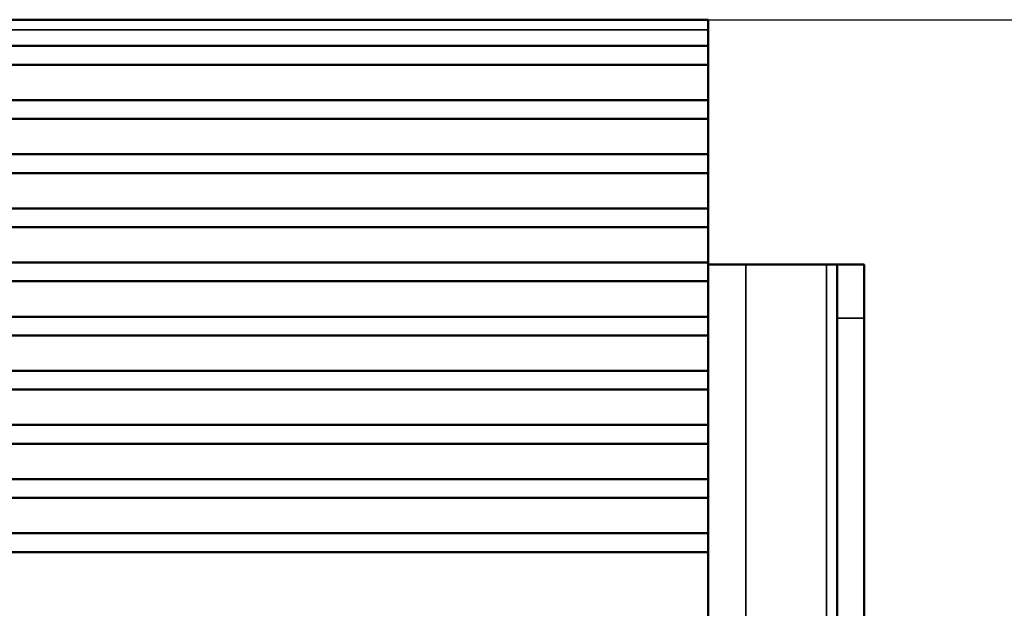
# Model space of a CAD drawing. Header units: millimetres. Extents: x 75 to 4764, y 75 to 3163.
# Tile 115 of 198: x 2327 to 2418, y 1954 to 2009. Entities that reach past the tile are written whole.
import ezdxf

# ---------------------------------------------------------------- set-up
doc = ezdxf.new("R2010")
doc.units = ezdxf.units.MM
doc.header["$LTSCALE"] = 15
for name, color, linetype, lineweight in [('Dimension (ISO)', 7, 'Continuous', 25), ('Visible (ISO)', 7, 'Continuous', 50), ('Visible Narrow (ISO)', 7, 'Continuous', 35)]:
    doc.layers.add(name, color=color, linetype=linetype, lineweight=lineweight)
doc.styles.add('Note Text (ANSI)', font='tahoma.ttf')
doc.dimstyles.new('Default (ISO)', dxfattribs={"dimscale": 15, "dimtxt": 1, "dimasz": 2.5, "dimexe": 3.175, "dimexo": 0, "dimgap": 0.762, "dimtad": 1, "dimrnd": 1e-08, "dimzin": 0, "dimdsep": 46, "dimtxsty": 'Note Text (ANSI)', "dimcen": 0.09, "dimdle": 10, "dimclrd": 1, "dimclre": 1, "dimclrt": 1, "dimazin": 0, "dimtfac": 3.5052, "dimtmove": 0, "dimatfit": 3, "dimfxl": 1, "dimtolj": 1, "dimtzin": 0, "dimlwd": -1, "dimlwe": -1, "dimarcsym": 0})

# ---------------------------------------------------------------- blocks, each defined once
blk = doc.blocks.new('*D10')
at = {"layer": 'Defpoints', "color": 0, "transparency": 16777216}
for p in [(2390.775, 2009.071), (2558.4, 2009.071), (2328.475, 1786.495)]:
    blk.add_point(p, dxfattribs=at)
at = {"layer": 'Dimension (ISO)', "color": 1, "transparency": 16777216}
for p, q in [((2390.775, 2009.071), (2606.025, 2009.071)), ((2558.4, 1823.995), (2558.4, 1971.571)), ((2328.475, 1786.495), (2606.025, 1786.495))]:
    blk.add_line(p, q, dxfattribs=at)
for points in [[(2552.15, 1971.571), (2564.65, 1971.571), (2558.4, 2009.071)], [(2552.15, 1823.995), (2564.65, 1823.995), (2558.4, 1786.495)]]:
    blk.add_solid(points, dxfattribs=at)
at = {"layer": 'Dimension (ISO)', "color": 1, "transparency": 16777216, "insert": (2527.346, 1799.235), "char_height": 15, "attachment_point": 1, "rotation": 90, "style": 'Note Text (ANSI)'}
blk.add_mtext('\\A1;222.58 mm [8.763 in]', dxfattribs=at)

msp = doc.modelspace()

# ---------------------------------------------------------------- linework, layer by layer
at = {"layer": 'Visible (ISO)'}
for p, q in [((2390.775, 2009.071), (1365.575, 2009.071)), ((2390.775, 2009.071), (2390.775, 2008.124)), ((2390.775, 2006.628), (2390.775, 2008.124)), ((2390.775, 2006.628), (1365.575, 2006.628)), ((2390.775, 2004.887), (2390.775, 2006.628)), ((2390.775, 2004.887), (1365.575, 2004.887)), ((2390.775, 2001.597), (2390.775, 2004.887)), ((2390.775, 2001.597), (1365.575, 2001.597)), ((2390.775, 1999.856), (2390.775, 2001.597)), ((2390.775, 1999.856), (1365.575, 1999.856)), ((2390.775, 1996.567), (2390.775, 1999.856)), ((2390.775, 1996.567), (1365.575, 1996.567)), ((2390.775, 1994.826), (2390.775, 1996.567)), ((2390.775, 1994.826), (1365.575, 1994.826)), ((2390.775, 1991.536), (2390.775, 1994.826)), ((2390.775, 1991.536), (1365.575, 1991.536)), ((2390.775, 1989.795), (2390.775, 1991.536)), ((2390.775, 1989.795), (1365.575, 1989.795)), ((2390.775, 1986.505), (2390.775, 1989.795)), ((2390.775, 1986.505), (1365.575, 1986.505)), ((2390.775, 1986.338), (2390.775, 1986.505)), ((2394.275, 1986.338), (2390.775, 1986.338)), ((2390.775, 1950.551), (2390.775, 1986.338)), ((2394.275, 1986.338), (2401.775, 1986.338)), ((2401.775, 1986.338), (2402.775, 1986.338)), ((2405.275, 1986.338), (2402.775, 1986.338)), ((2402.775, 1986.338), (2402.775, 1981.338)), ((2405.275, 1981.338), (2405.275, 1986.338)), ((2390.775, 1984.764), (1365.575, 1984.764)), ((2390.775, 1981.475), (1365.575, 1981.475)), ((2402.775, 1981.338), (2402.775, 1802.585)), ((2405.275, 1981.338), (2405.275, 1802.585)), ((2390.775, 1979.734), (1365.575, 1979.734)), ((2390.775, 1976.444), (1365.575, 1976.444)), ((2390.775, 1974.703), (1365.575, 1974.703)), ((2390.775, 1971.413), (1365.575, 1971.413)), ((2390.775, 1969.672), (1365.575, 1969.672)), ((2390.775, 1966.383), (1365.575, 1966.383)), ((2390.775, 1964.642), (1365.575, 1964.642)), ((2390.775, 1961.352), (1365.575, 1961.352)), ((2390.775, 1959.611), (1365.575, 1959.611))]:
    msp.add_line(p, q, dxfattribs=at)
at = {"layer": 'Visible Narrow (ISO)'}
for p, q in [((2390.775, 2008.124), (1365.575, 2008.124)), ((2394.275, 1797.585), (2394.275, 1986.338)), ((2401.775, 1986.338), (2401.775, 1797.585)), ((2405.275, 1981.338), (2402.775, 1981.338))]:
    msp.add_line(p, q, dxfattribs=at)

# ---------------------------------------------------------------- dimensions: what is measured, and where the dimension line sits
at = {"layer": 'Dimension (ISO)', "color": 1, "true_color": 0xff0000}
dim = msp.add_linear_dim(base=(2558.4, 2009.071), p1=(2328.475, 1786.495), p2=(2390.775, 2009.071), angle=90, text='<> mm [8.763 in]', dimstyle='Default (ISO)', override={"dimgap": 0.762, "dimdec": 2, "dimpost": '', "dimtol": 0, "dimlim": 0, "dimtp": 0, "dimtm": 0, "dimtdec": 2, "dimtofl": 0, "dimatfit": 1}, dxfattribs=at)
dim.commit()
dim.dimension.update_dxf_attribs({"geometry": '*D10', "text_midpoint": (2558.4, 1897.783), "dimtype": 160})

doc.saveas('drawing.dxf')
